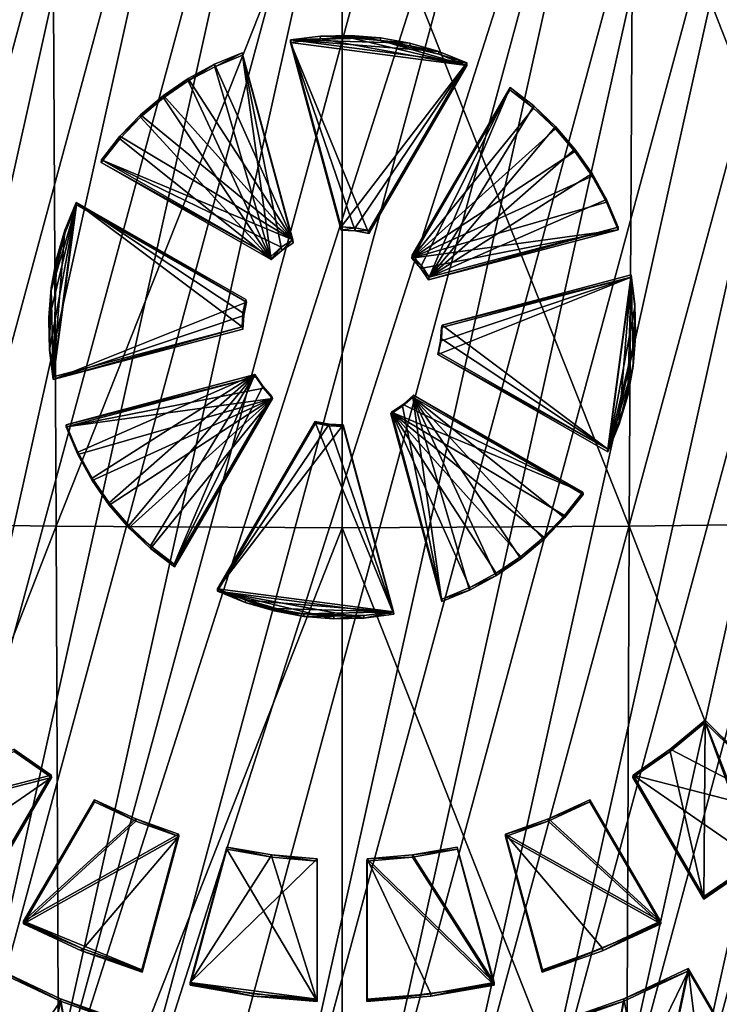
# Model space of a CAD drawing. Header units: metres. Extents: x -22 to 72, y -237 to 23.
# Tile 78 of 256: x -2.92 to 3.42, y -226.14 to -217.2. Entities that reach past the tile are written whole.
import ezdxf

# ---------------------------------------------------------------- set-up
doc = ezdxf.new("R2010")
doc.units = ezdxf.units.M
doc.layers.add('solid_509588_MEDIA_SW0001', color=7, linetype='CONTINUOUS')

msp = doc.modelspace()

# ---------------------------------------------------------------- linework, layer by layer
at = {"layer": 'solid_509588_MEDIA_SW0001'}
for points in [[(-4.840845, -226.94339, 261.082947), (-1.544162, -212.130569, 259.001129), (-0.804435, -212.026123, 258.98645)], [(-4.213609, -227.346313, 261.139557), (-4.840845, -226.94339, 261.082947), (-0.804435, -212.026123, 258.98645)], [(-4.213609, -227.346313, 261.139557), (-0.804435, -212.026123, 258.98645), (-0.057793, -211.987747, 258.981049)], [(-3.552213, -227.691986, 261.188141), (-4.213609, -227.346313, 261.139557), (-0.057793, -211.987747, 258.981049)], [(-3.552213, -227.691986, 261.188141), (-0.057793, -211.987747, 258.981049), (0.68952, -212.015869, 258.985016)], [(-2.863581, -227.97699, 261.22818), (-3.552213, -227.691986, 261.188141), (0.68952, -212.015869, 258.985016)], [(-2.863581, -227.97699, 261.22818), (0.68952, -212.015869, 258.985016), (1.429777, -212.110016, 258.99823)], [(-5.428728, -226.486649, 261.018738), (-2.271726, -212.300354, 259.024994), (-1.544162, -212.130569, 259.001129)], [(-4.840845, -226.94339, 261.082947), (-5.428728, -226.486649, 261.018738), (-1.544162, -212.130569, 259.001129)], [(-2.863581, -227.97699, 261.22818), (1.429777, -212.110016, 258.99823), (2.155243, -212.268524, 259.020508)], [(-5.973097, -225.97937, 260.947449), (-2.981117, -212.534088, 259.057831), (-2.271726, -212.300354, 259.024994)], [(-5.428728, -226.486649, 261.018738), (-5.973097, -225.97937, 260.947449), (-2.271726, -212.300354, 259.024994)], [(-2.863581, -227.97699, 261.22818), (2.155243, -212.268524, 259.020508), (-2.155243, -228.198929, 261.259399)], [(-2.155243, -228.198929, 261.259399), (2.155243, -212.268524, 259.020508), (2.863581, -212.490463, 259.051697)], [(-2.155243, -228.198929, 261.259399), (2.863581, -212.490463, 259.051697), (-1.429777, -228.357437, 261.281677)], [(-1.429777, -228.357437, 261.281677), (2.863581, -212.490463, 259.051697), (-0.68952, -228.451584, 261.294891)], [(-0.68952, -228.451584, 261.294891), (2.863581, -212.490463, 259.051697), (3.552213, -212.775482, 259.091766)], [(-0.68952, -228.451584, 261.294891), (3.552213, -212.775482, 259.091766), (0.057793, -228.479706, 261.298859)], [(0.057793, -228.479706, 261.298859), (3.552213, -212.775482, 259.091766), (4.213609, -213.121155, 259.14035)], [(0.057793, -228.479706, 261.298859), (4.213609, -213.121155, 259.14035), (0.804435, -228.441345, 261.293457)], [(0.804435, -228.441345, 261.293457), (4.213609, -213.121155, 259.14035), (4.840845, -213.524063, 259.19696)], [(0.804435, -228.441345, 261.293457), (4.840845, -213.524063, 259.19696), (1.544162, -228.336884, 261.278778)], [(1.544162, -228.336884, 261.278778), (4.840845, -213.524063, 259.19696), (5.428728, -213.980804, 259.261169)], [(1.544162, -228.336884, 261.278778), (5.428728, -213.980804, 259.261169), (2.271726, -228.167114, 261.254913)], [(2.271726, -228.167114, 261.254913), (5.428728, -213.980804, 259.261169), (5.973097, -214.488083, 259.332458)], [(2.271726, -228.167114, 261.254913), (5.973097, -214.488083, 259.332458), (2.981117, -227.933365, 261.222076)], [(2.981117, -227.933365, 261.222076), (5.973097, -214.488083, 259.332458), (6.469422, -215.041763, 259.410278)], [(2.981117, -227.933365, 261.222076), (6.469422, -215.041763, 259.410278), (3.666375, -227.637604, 261.180511)], [(-5.255641, -215.213242, 291.308411), (-5.187292, -221.766373, 291.313324), (-2.628326, -215.240128, 291.409119)], [(-5.187292, -221.766373, 291.313324), (-2.593583, -221.800095, 291.410675), (-2.628326, -215.240128, 291.409119)], [(-2.628326, -215.240128, 291.409119), (-2.593583, -221.800095, 291.410675), (0, -215.251984, 291.443756)], [(-2.593583, -221.800095, 291.410675), (0, -221.814987, 291.443756), (0, -215.251984, 291.443756)], [(0, -215.251984, 291.443756), (2.604823, -221.800232, 291.408783), (2.638489, -215.240234, 291.407562)], [(0, -215.251984, 291.443756), (0, -221.814987, 291.443756), (2.604823, -221.800232, 291.408783)], [(5.192076, -221.766586, 291.310913), (2.638489, -215.240234, 291.407562), (2.604823, -221.800232, 291.408783)], [(5.192076, -221.766586, 291.310913), (5.260541, -215.213409, 291.306427), (2.638489, -215.240234, 291.407562)], [(0.075178, -217.369873, 261.394135), (0.075745, -217.347702, 261.552032), (-0.196825, -217.353836, 261.552887)], [(-0.196825, -217.353836, 261.552887), (0.075745, -217.347702, 261.552032), (0.347516, -217.369186, 261.555054)], [(0.347581, -217.391388, 261.397186), (0.075745, -217.347702, 261.552032), (0.075178, -217.369873, 261.394135)], [(0.347581, -217.391388, 261.397186), (0.347516, -217.369186, 261.555054), (0.075745, -217.347702, 261.552032)], [(-0.198019, -217.376114, 261.39502), (-0.467343, -217.387558, 261.557648), (-0.469133, -217.410065, 261.399811)], [(-0.198019, -217.376114, 261.39502), (-0.469133, -217.410065, 261.399811), (1.131472, -217.618744, 261.429138)], [(-0.00828, -219.084137, 261.796082), (-0.469133, -217.410065, 261.399811), (-0.467343, -217.387558, 261.557648)], [(-0.00828, -219.084137, 261.796082), (-0.008214, -219.113495, 261.639191), (-0.469133, -217.410065, 261.399811)], [(0.117566, -219.121094, 261.640259), (-0.469133, -217.410065, 261.399811), (-0.008214, -219.113495, 261.639191)], [(1.131472, -217.618744, 261.429138), (-0.469133, -217.410065, 261.399811), (0.241044, -219.145996, 261.643768)], [(0.117566, -219.121094, 261.640259), (0.241044, -219.145996, 261.643768), (-0.469133, -217.410065, 261.399811)], [(-0.196825, -217.353836, 261.552887), (0.347516, -217.369186, 261.555054), (-0.467343, -217.387558, 261.557648)], [(-0.198019, -217.376114, 261.39502), (-0.196825, -217.353836, 261.552887), (-0.467343, -217.387558, 261.557648)], [(0.347516, -217.369186, 261.555054), (0.615646, -217.418076, 261.56192), (-0.467343, -217.387558, 261.557648)], [(1.129825, -217.595795, 261.586914), (-0.00828, -219.084137, 261.796082), (-0.467343, -217.387558, 261.557648)], [(0.877329, -217.493881, 261.572571), (1.129825, -217.595795, 261.586914), (-0.467343, -217.387558, 261.557648)], [(0.615646, -217.418076, 261.56192), (0.877329, -217.493881, 261.572571), (-0.467343, -217.387558, 261.557648)], [(0.075178, -217.369873, 261.394135), (-0.196825, -217.353836, 261.552887), (-0.198019, -217.376114, 261.39502)], [(0.075178, -217.369873, 261.394135), (-0.198019, -217.376114, 261.39502), (1.131472, -217.618744, 261.429138)], [(0.347581, -217.391388, 261.397186), (0.075178, -217.369873, 261.394135), (1.131472, -217.618744, 261.429138)], [(0.347581, -217.391388, 261.397186), (0.615646, -217.418076, 261.56192), (0.347516, -217.369186, 261.555054)], [(0.878528, -217.516479, 261.414764), (0.61632, -217.44043, 261.404053), (0.347581, -217.391388, 261.397186)], [(0.61632, -217.44043, 261.404053), (0.615646, -217.418076, 261.56192), (0.347581, -217.391388, 261.397186)], [(0.878528, -217.516479, 261.414764), (0.347581, -217.391388, 261.397186), (1.131472, -217.618744, 261.429138)], [(0.61632, -217.44043, 261.404053), (0.877329, -217.493881, 261.572571), (0.615646, -217.418076, 261.56192)], [(-1.157152, -217.608658, 261.588715), (-0.905851, -217.503922, 261.574005), (-0.446788, -219.200485, 261.812439)], [(-1.156025, -217.63031, 261.430756), (-0.905851, -217.503922, 261.574005), (-1.157152, -217.608658, 261.588715)], [(-1.156025, -217.63031, 261.430756), (-0.904141, -217.525497, 261.416016), (-0.905851, -217.503922, 261.574005)], [(-1.156025, -217.63031, 261.430756), (-0.642678, -219.380478, 261.676727), (-0.904141, -217.525497, 261.416016)], [(-0.905851, -217.503922, 261.574005), (-0.443222, -219.228928, 261.655426), (-0.446788, -219.200485, 261.812439)], [(-0.905851, -217.503922, 261.574005), (-0.904141, -217.525497, 261.416016), (-0.443222, -219.228928, 261.655426)], [(-0.904141, -217.525497, 261.416016), (-0.642678, -219.380478, 261.676727), (-0.548315, -219.297775, 261.6651)], [(-0.904141, -217.525497, 261.416016), (-0.548315, -219.297775, 261.6651), (-0.443222, -219.228928, 261.655426)], [(0.878528, -217.516479, 261.414764), (0.877329, -217.493881, 261.572571), (0.61632, -217.44043, 261.404053)], [(0.878528, -217.516479, 261.414764), (1.129825, -217.595795, 261.586914), (0.877329, -217.493881, 261.572571)], [(0.878528, -217.516479, 261.414764), (1.131472, -217.618744, 261.429138), (1.129825, -217.595795, 261.586914)], [(-1.395744, -217.760132, 261.449005), (-1.157152, -217.608658, 261.588715), (-1.396308, -217.738297, 261.606934)], [(-1.396308, -217.738297, 261.606934), (-1.157152, -217.608658, 261.588715), (-0.446788, -219.200485, 261.812439)], [(-1.156025, -217.63031, 261.430756), (-1.157152, -217.608658, 261.588715), (-1.395744, -217.760132, 261.449005)], [(0.118512, -219.091797, 261.79715), (-0.00828, -219.084137, 261.796082), (1.129825, -217.595795, 261.586914)], [(0.118512, -219.091797, 261.79715), (1.129825, -217.595795, 261.586914), (0.242984, -219.116898, 261.80069)], [(1.129825, -217.595795, 261.586914), (0.241044, -219.145996, 261.643768), (0.242984, -219.116898, 261.80069)], [(1.129825, -217.595795, 261.586914), (1.131472, -217.618744, 261.429138), (0.241044, -219.145996, 261.643768)], [(-1.156025, -217.63031, 261.430756), (-1.395744, -217.760132, 261.449005), (-0.642678, -219.380478, 261.676727)], [(-1.620774, -217.91362, 261.470581), (-1.396308, -217.738297, 261.606934), (-1.620819, -217.891464, 261.628448)], [(-1.620819, -217.891464, 261.628448), (-1.396308, -217.738297, 261.606934), (-0.446788, -219.200485, 261.812439)], [(-1.395744, -217.760132, 261.449005), (-1.396308, -217.738297, 261.606934), (-1.620774, -217.91362, 261.470581)], [(-1.395744, -217.760132, 261.449005), (-1.620774, -217.91362, 261.470581), (-0.642678, -219.380478, 261.676727)], [(1.521489, -217.841721, 261.46048), (0.63614, -219.341675, 261.832275), (0.631062, -219.368988, 261.67511)], [(1.737443, -218.007568, 261.483765), (1.521489, -217.841721, 261.46048), (0.631062, -219.368988, 261.67511)], [(1.522981, -217.820572, 261.6185), (0.720327, -219.435867, 261.84552), (0.63614, -219.341675, 261.832275)], [(1.521489, -217.841721, 261.46048), (1.522981, -217.820572, 261.6185), (0.63614, -219.341675, 261.832275)], [(1.522981, -217.820572, 261.6185), (0.790419, -219.540771, 261.86026), (0.720327, -219.435867, 261.84552)], [(1.738335, -217.986145, 261.641754), (0.790419, -219.540771, 261.86026), (1.522981, -217.820572, 261.6185)], [(1.737443, -218.007568, 261.483765), (1.522981, -217.820572, 261.6185), (1.521489, -217.841721, 261.46048)], [(1.737443, -218.007568, 261.483765), (1.738335, -217.986145, 261.641754), (1.522981, -217.820572, 261.6185)], [(-1.620774, -217.91362, 261.470581), (-1.828337, -218.066574, 261.653076), (-1.828748, -218.089142, 261.495239)], [(-1.620774, -217.91362, 261.470581), (-1.828748, -218.089142, 261.495239), (-0.642678, -219.380478, 261.676727)], [(-1.620774, -217.91362, 261.470581), (-1.620819, -217.891464, 261.628448), (-1.828337, -218.066574, 261.653076)], [(-1.828337, -218.066574, 261.653076), (-1.620819, -217.891464, 261.628448), (-0.446788, -219.200485, 261.812439)], [(1.737443, -218.007568, 261.483765), (0.631062, -219.368988, 261.67511), (1.935094, -218.194458, 261.51004)], [(1.935457, -218.172653, 261.667969), (0.790419, -219.540771, 261.86026), (1.738335, -217.986145, 261.641754)], [(1.737443, -218.007568, 261.483765), (1.935094, -218.194458, 261.51004), (1.738335, -217.986145, 261.641754)], [(1.935094, -218.194458, 261.51004), (1.935457, -218.172653, 261.667969), (1.738335, -217.986145, 261.641754)], [(-1.828748, -218.089142, 261.495239), (-2.01669, -218.26178, 261.680511), (-2.017473, -218.284866, 261.522736)], [(-1.828748, -218.089142, 261.495239), (-2.017473, -218.284866, 261.522736), (-0.642678, -219.380478, 261.676727)], [(-1.828748, -218.089142, 261.495239), (-1.828337, -218.066574, 261.653076), (-2.01669, -218.26178, 261.680511)], [(-2.01669, -218.26178, 261.680511), (-1.828337, -218.066574, 261.653076), (-0.446788, -219.200485, 261.812439)], [(1.935094, -218.194458, 261.51004), (0.631062, -219.368988, 261.67511), (2.112344, -218.400406, 261.538971)], [(2.112285, -218.378143, 261.696869), (0.790419, -219.540771, 261.86026), (1.935457, -218.172653, 261.667969)], [(1.935094, -218.194458, 261.51004), (2.112344, -218.400406, 261.538971), (1.935457, -218.172653, 261.667969)], [(2.112344, -218.400406, 261.538971), (2.112285, -218.378143, 261.696869), (1.935457, -218.172653, 261.667969)], [(-2.017473, -218.284866, 261.522736), (-2.183903, -218.475052, 261.71048), (-2.184943, -218.498718, 261.552795)], [(-2.017473, -218.284866, 261.522736), (-2.184943, -218.498718, 261.552795), (-0.642678, -219.380478, 261.676727)], [(-2.01669, -218.26178, 261.680511), (-0.446788, -219.200485, 261.812439), (-2.183903, -218.475052, 261.71048)], [(-2.017473, -218.284866, 261.522736), (-2.01669, -218.26178, 261.680511), (-2.183903, -218.475052, 261.71048)], [(2.112344, -218.400406, 261.538971), (0.631062, -219.368988, 261.67511), (2.267334, -218.623245, 261.570313)], [(2.266968, -218.600464, 261.728088), (0.790419, -219.540771, 261.86026), (2.112285, -218.378143, 261.696869)], [(2.112344, -218.400406, 261.538971), (2.266968, -218.600464, 261.728088), (2.112285, -218.378143, 261.696869)], [(2.112344, -218.400406, 261.538971), (2.267334, -218.623245, 261.570313), (2.266968, -218.600464, 261.728088)], [(-0.647849, -219.353271, 261.833893), (-2.184943, -218.498718, 261.552795), (-2.183903, -218.475052, 261.71048)], [(-0.647849, -219.353271, 261.833893), (-0.642678, -219.380478, 261.676727), (-2.184943, -218.498718, 261.552795)], [(-0.552727, -219.269897, 261.822174), (-0.647849, -219.353271, 261.833893), (-2.183903, -218.475052, 261.71048)], [(-0.552727, -219.269897, 261.822174), (-2.183903, -218.475052, 261.71048), (-0.446788, -219.200485, 261.812439)], [(2.267334, -218.623245, 261.570313), (0.631062, -219.368988, 261.67511), (2.398439, -218.860626, 261.603668)], [(2.397887, -218.837311, 261.761383), (0.790419, -219.540771, 261.86026), (2.266968, -218.600464, 261.728088)], [(2.267334, -218.623245, 261.570313), (2.397887, -218.837311, 261.761383), (2.266968, -218.600464, 261.728088)], [(2.267334, -218.623245, 261.570313), (2.398439, -218.860626, 261.603668), (2.397887, -218.837311, 261.761383)], [(-2.621163, -220.446014, 261.987488), (-2.410892, -218.86438, 261.765198), (-0.907917, -219.991409, 261.923584)], [(-2.513795, -219.11441, 261.800323), (-2.410892, -218.86438, 261.765198), (-2.621163, -220.446014, 261.987488)], [(-2.513386, -219.135437, 261.642273), (-2.410892, -218.86438, 261.765198), (-2.513795, -219.11441, 261.800323)], [(-2.513386, -219.135437, 261.642273), (-2.41012, -218.884949, 261.607086), (-2.410892, -218.86438, 261.765198)], [(-2.410892, -218.86438, 261.765198), (-0.874837, -219.742599, 261.888611), (-0.900185, -219.86586, 261.905945)], [(-2.410892, -218.86438, 261.765198), (-0.867855, -219.766708, 261.731018), (-0.874837, -219.742599, 261.888611)], [(-2.410892, -218.86438, 261.765198), (-0.900185, -219.86586, 261.905945), (-0.907917, -219.991409, 261.923584)], [(-2.410892, -218.86438, 261.765198), (-2.41012, -218.884949, 261.607086), (-0.867855, -219.766708, 261.731018)], [(2.398439, -218.860626, 261.603668), (0.631062, -219.368988, 261.67511), (2.504283, -219.110062, 261.638733)], [(2.397887, -218.837311, 261.761383), (2.503665, -219.086182, 261.796356), (0.790419, -219.540771, 261.86026)], [(2.398439, -218.860626, 261.603668), (2.503665, -219.086182, 261.796356), (2.397887, -218.837311, 261.761383)], [(2.398439, -218.860626, 261.603668), (2.504283, -219.110062, 261.638733), (2.503665, -219.086182, 261.796356)], [(-2.661438, -219.930939, 261.754089), (-2.655127, -220.201492, 261.792114), (-2.41012, -218.884949, 261.607086)], [(-2.639713, -219.661194, 261.716187), (-2.661438, -219.930939, 261.754089), (-2.41012, -218.884949, 261.607086)], [(-2.655127, -220.201492, 261.792114), (-2.620844, -220.469971, 261.829834), (-2.41012, -218.884949, 261.607086)], [(-2.513386, -219.135437, 261.642273), (-2.639713, -219.661194, 261.716187), (-2.41012, -218.884949, 261.607086)], [(-2.620844, -220.469971, 261.829834), (-0.867855, -219.766708, 261.731018), (-2.41012, -218.884949, 261.607086)], [(-2.513386, -219.135437, 261.642273), (-2.590188, -219.395096, 261.678772), (-2.639713, -219.661194, 261.716187)], [(-2.590337, -219.373535, 261.836761), (-2.513795, -219.11441, 261.800323), (-2.621163, -220.446014, 261.987488)], [(-2.590188, -219.395096, 261.678772), (-2.513795, -219.11441, 261.800323), (-2.590337, -219.373535, 261.836761)], [(-2.513386, -219.135437, 261.642273), (-2.513795, -219.11441, 261.800323), (-2.590188, -219.395096, 261.678772)], [(0.118512, -219.091797, 261.79715), (-0.008214, -219.113495, 261.639191), (-0.00828, -219.084137, 261.796082)], [(0.117566, -219.121094, 261.640259), (-0.008214, -219.113495, 261.639191), (0.118512, -219.091797, 261.79715)], [(0.117566, -219.121094, 261.640259), (0.118512, -219.091797, 261.79715), (0.242984, -219.116898, 261.80069)], [(0.117566, -219.121094, 261.640259), (0.242984, -219.116898, 261.80069), (0.241044, -219.145996, 261.643768)], [(2.504283, -219.110062, 261.638733), (0.631062, -219.368988, 261.67511), (0.714578, -219.462433, 261.688232)], [(2.504283, -219.110062, 261.638733), (0.714578, -219.462433, 261.688232), (0.78411, -219.566498, 261.702881)], [(2.503665, -219.086182, 261.796356), (0.78411, -219.566498, 261.702881), (0.790419, -219.540771, 261.86026)], [(2.503665, -219.086182, 261.796356), (2.504283, -219.110062, 261.638733), (0.78411, -219.566498, 261.702881)], [(-0.548315, -219.297775, 261.6651), (-0.552727, -219.269897, 261.822174), (-0.446788, -219.200485, 261.812439)], [(-0.443222, -219.228928, 261.655426), (-0.548315, -219.297775, 261.6651), (-0.446788, -219.200485, 261.812439)], [(-0.552727, -219.269897, 261.822174), (-0.642678, -219.380478, 261.676727), (-0.647849, -219.353271, 261.833893)], [(-0.548315, -219.297775, 261.6651), (-0.642678, -219.380478, 261.676727), (-0.552727, -219.269897, 261.822174)], [(-2.639713, -219.661194, 261.716187), (-2.590337, -219.373535, 261.836761), (-2.639718, -219.639038, 261.874054)], [(-2.639718, -219.639038, 261.874054), (-2.590337, -219.373535, 261.836761), (-2.621163, -220.446014, 261.987488)], [(-2.590188, -219.395096, 261.678772), (-2.590337, -219.373535, 261.836761), (-2.639713, -219.661194, 261.716187)], [(0.631062, -219.368988, 261.67511), (0.63614, -219.341675, 261.832275), (0.720327, -219.435867, 261.84552)], [(0.714578, -219.462433, 261.688232), (0.631062, -219.368988, 261.67511), (0.720327, -219.435867, 261.84552)], [(0.714578, -219.462433, 261.688232), (0.720327, -219.435867, 261.84552), (0.790419, -219.540771, 261.86026)], [(0.78411, -219.566498, 261.702881), (0.714578, -219.462433, 261.688232), (0.790419, -219.540771, 261.86026)], [(2.620844, -219.540833, 261.699249), (0.867855, -220.24411, 261.798096), (2.41012, -221.12587, 261.922028)], [(0.893, -220.121826, 261.780914), (0.867855, -220.24411, 261.798096), (2.620844, -219.540833, 261.699249)], [(0.893, -220.121826, 261.780914), (2.620844, -219.540833, 261.699249), (0.90067, -219.997269, 261.763397)], [(0.907917, -219.975021, 261.921295), (0.90067, -219.997269, 261.763397), (2.620844, -219.540833, 261.699249)], [(0.907917, -219.975021, 261.921295), (2.621163, -219.520416, 261.857391), (2.410892, -221.102051, 262.079681)], [(0.907917, -219.975021, 261.921295), (2.620844, -219.540833, 261.699249), (2.621163, -219.520416, 261.857391)], [(2.655127, -219.809326, 261.737), (2.620844, -219.540833, 261.699249), (2.41012, -221.12587, 261.922028)], [(2.513809, -220.85199, 262.044525), (2.410892, -221.102051, 262.079681), (2.621163, -219.520416, 261.857391)], [(2.590353, -220.592834, 262.008118), (2.513809, -220.85199, 262.044525), (2.621163, -219.520416, 261.857391)], [(2.639728, -220.327316, 261.970795), (2.590353, -220.592834, 262.008118), (2.621163, -219.520416, 261.857391)], [(2.655127, -219.809326, 261.737), (2.621163, -219.520416, 261.857391), (2.620844, -219.540833, 261.699249)], [(2.655213, -219.788284, 261.89505), (2.639728, -220.327316, 261.970795), (2.621163, -219.520416, 261.857391)], [(2.655127, -219.809326, 261.737), (2.655213, -219.788284, 261.89505), (2.621163, -219.520416, 261.857391)], [(-2.639713, -219.661194, 261.716187), (-2.661421, -219.908173, 261.911896), (-2.661438, -219.930939, 261.754089)], [(-2.639713, -219.661194, 261.716187), (-2.639718, -219.639038, 261.874054), (-2.661421, -219.908173, 261.911896)], [(-2.655216, -220.178101, 261.949829), (-2.661421, -219.908173, 261.911896), (-2.639718, -219.639038, 261.874054)], [(-2.655216, -220.178101, 261.949829), (-2.639718, -219.639038, 261.874054), (-2.621163, -220.446014, 261.987488)], [(-0.893, -219.888977, 261.748199), (-0.900185, -219.86586, 261.905945), (-0.874837, -219.742599, 261.888611)], [(-0.867855, -219.766708, 261.731018), (-0.893, -219.888977, 261.748199), (-0.874837, -219.742599, 261.888611)], [(-2.620844, -220.469971, 261.829834), (-0.893, -219.888977, 261.748199), (-0.867855, -219.766708, 261.731018)], [(2.661438, -220.079865, 261.775024), (2.655127, -219.809326, 261.737), (2.41012, -221.12587, 261.922028)], [(2.655213, -219.788284, 261.89505), (2.661423, -220.058182, 261.932983), (2.639728, -220.327316, 261.970795)], [(2.661438, -220.079865, 261.775024), (2.655213, -219.788284, 261.89505), (2.655127, -219.809326, 261.737)], [(2.661438, -220.079865, 261.775024), (2.661423, -220.058182, 261.932983), (2.655213, -219.788284, 261.89505)], [(-2.661438, -219.930939, 261.754089), (-2.661421, -219.908173, 261.911896), (-2.655216, -220.178101, 261.949829)], [(-2.661438, -219.930939, 261.754089), (-2.655216, -220.178101, 261.949829), (-2.655127, -220.201492, 261.792114)], [(-2.620844, -220.469971, 261.829834), (-0.90067, -220.013535, 261.765686), (-0.893, -219.888977, 261.748199)], [(-0.90067, -220.013535, 261.765686), (-0.907917, -219.991409, 261.923584), (-0.900185, -219.86586, 261.905945)], [(-0.893, -219.888977, 261.748199), (-0.90067, -220.013535, 261.765686), (-0.900185, -219.86586, 261.905945)], [(-2.620844, -220.469971, 261.829834), (-2.621163, -220.446014, 261.987488), (-0.907917, -219.991409, 261.923584)], [(-2.620844, -220.469971, 261.829834), (-0.907917, -219.991409, 261.923584), (-0.90067, -220.013535, 261.765686)], [(0.893, -220.121826, 261.780914), (0.90067, -219.997269, 261.763397), (0.900185, -220.100571, 261.938934)], [(0.900185, -220.100571, 261.938934), (0.907917, -219.975021, 261.921295), (2.410892, -221.102051, 262.079681)], [(0.900185, -220.100571, 261.938934), (0.90067, -219.997269, 261.763397), (0.907917, -219.975021, 261.921295)], [(0.900185, -220.100571, 261.938934), (2.410892, -221.102051, 262.079681), (0.874837, -220.223831, 261.956238)], [(0.893, -220.121826, 261.780914), (0.900185, -220.100571, 261.938934), (0.874837, -220.223831, 261.956238)], [(2.639713, -220.349609, 261.812927), (2.661438, -220.079865, 261.775024), (2.41012, -221.12587, 261.922028)], [(2.639713, -220.349609, 261.812927), (2.661423, -220.058182, 261.932983), (2.661438, -220.079865, 261.775024)], [(2.639713, -220.349609, 261.812927), (2.639728, -220.327316, 261.970795), (2.661423, -220.058182, 261.932983)], [(-2.655127, -220.201492, 261.792114), (-2.655216, -220.178101, 261.949829), (-2.621163, -220.446014, 261.987488)], [(-2.655127, -220.201492, 261.792114), (-2.621163, -220.446014, 261.987488), (-2.620844, -220.469971, 261.829834)], [(0.893, -220.121826, 261.780914), (0.874837, -220.223831, 261.956238), (0.867855, -220.24411, 261.798096)], [(2.410892, -221.102051, 262.079681), (0.867855, -220.24411, 261.798096), (0.874837, -220.223831, 261.956238)], [(2.410892, -221.102051, 262.079681), (2.41012, -221.12587, 261.922028), (0.867855, -220.24411, 261.798096)], [(2.513386, -220.875381, 261.88681), (2.639713, -220.349609, 261.812927), (2.41012, -221.12587, 261.922028)], [(2.513386, -220.875381, 261.88681), (2.590188, -220.615723, 261.850311), (2.639713, -220.349609, 261.812927)], [(2.590188, -220.615723, 261.850311), (2.590353, -220.592834, 262.008118), (2.639713, -220.349609, 261.812927)], [(2.639713, -220.349609, 261.812927), (2.590353, -220.592834, 262.008118), (2.639728, -220.327316, 261.970795)], [(-2.503665, -220.880249, 262.048492), (-2.504283, -220.900742, 261.890381), (-0.78411, -220.444321, 261.826233)], [(-0.714578, -220.548386, 261.840851), (-0.78411, -220.444321, 261.826233), (-2.504283, -220.900742, 261.890381)], [(-2.503665, -220.880249, 262.048492), (-0.78411, -220.444321, 261.826233), (-0.790419, -220.425659, 261.984619)], [(-2.397906, -221.129089, 262.083466), (-2.503665, -220.880249, 262.048492), (-0.790419, -220.425659, 261.984619)], [(-2.267005, -221.365906, 262.11676), (-2.397906, -221.129089, 262.083466), (-0.790419, -220.425659, 261.984619)], [(-2.112334, -221.588226, 262.14801), (-2.267005, -221.365906, 262.11676), (-0.790419, -220.425659, 261.984619)], [(-1.935506, -221.793732, 262.17688), (-2.112334, -221.588226, 262.14801), (-0.790419, -220.425659, 261.984619)], [(-1.738369, -221.98027, 262.203094), (-1.935506, -221.793732, 262.17688), (-0.790419, -220.425659, 261.984619)], [(-1.738369, -221.98027, 262.203094), (-0.790419, -220.425659, 261.984619), (-1.522981, -222.145874, 262.226379)], [(-0.720327, -220.530563, 261.999359), (-1.522981, -222.145874, 262.226379), (-0.790419, -220.425659, 261.984619)], [(-0.714578, -220.548386, 261.840851), (-0.790419, -220.425659, 261.984619), (-0.78411, -220.444321, 261.826233)], [(-0.714578, -220.548386, 261.840851), (-0.720327, -220.530563, 261.999359), (-0.790419, -220.425659, 261.984619)], [(-0.714578, -220.548386, 261.840851), (-2.504283, -220.900742, 261.890381), (-0.631062, -220.64183, 261.854004)], [(-0.720327, -220.530563, 261.999359), (-0.63614, -220.624756, 262.012604), (-1.522981, -222.145874, 262.226379)], [(-0.720327, -220.530563, 261.999359), (-0.631062, -220.64183, 261.854004), (-0.63614, -220.624756, 262.012604)], [(-0.714578, -220.548386, 261.840851), (-0.631062, -220.64183, 261.854004), (-0.720327, -220.530563, 261.999359)], [(-2.398439, -221.150177, 261.925446), (-0.631062, -220.64183, 261.854004), (-2.504283, -220.900742, 261.890381)], [(-2.398439, -221.150177, 261.925446), (-2.267334, -221.387573, 261.958801), (-0.631062, -220.64183, 261.854004)], [(-2.267334, -221.387573, 261.958801), (-2.112344, -221.610413, 261.990112), (-0.631062, -220.64183, 261.854004)], [(-2.112344, -221.610413, 261.990112), (-1.935094, -221.81636, 262.019073), (-0.631062, -220.64183, 261.854004)], [(-1.935094, -221.81636, 262.019073), (-1.737443, -222.00325, 262.045319), (-0.631062, -220.64183, 261.854004)], [(-1.737443, -222.00325, 262.045319), (-1.521489, -222.169083, 262.068634), (-0.631062, -220.64183, 261.854004)], [(-0.63614, -220.624756, 262.012604), (-1.521489, -222.169083, 262.068634), (-1.522981, -222.145874, 262.226379)], [(-0.63614, -220.624756, 262.012604), (-0.631062, -220.64183, 261.854004), (-1.521489, -222.169083, 262.068634)], [(0.548315, -220.713028, 261.864014), (0.904141, -222.485321, 262.113068), (0.642678, -220.630325, 261.852386)], [(0.548315, -220.713028, 261.864014), (0.642678, -220.630325, 261.852386), (0.552727, -220.696533, 262.022675)], [(0.642678, -220.630325, 261.852386), (0.647849, -220.613159, 262.010956), (0.552727, -220.696533, 262.022675)], [(2.183903, -221.491379, 262.134399), (0.552727, -220.696533, 262.022675), (0.647849, -220.613159, 262.010956)], [(2.184943, -221.512085, 261.976288), (0.647849, -220.613159, 262.010956), (0.642678, -220.630325, 261.852386)], [(1.156025, -222.380508, 262.098358), (0.642678, -220.630325, 261.852386), (0.904141, -222.485321, 262.113068)], [(2.017473, -221.725937, 262.006348), (2.184943, -221.512085, 261.976288), (0.642678, -220.630325, 261.852386)], [(1.828748, -221.921661, 262.033875), (2.017473, -221.725937, 262.006348), (0.642678, -220.630325, 261.852386)], [(1.620774, -222.097198, 262.058533), (1.828748, -221.921661, 262.033875), (0.642678, -220.630325, 261.852386)], [(1.395744, -222.250671, 262.080109), (1.620774, -222.097198, 262.058533), (0.642678, -220.630325, 261.852386)], [(1.156025, -222.380508, 262.098358), (1.395744, -222.250671, 262.080109), (0.642678, -220.630325, 261.852386)], [(2.184943, -221.512085, 261.976288), (2.183903, -221.491379, 262.134399), (0.647849, -220.613159, 262.010956)], [(2.513386, -220.875381, 261.88681), (2.513809, -220.85199, 262.044525), (2.590188, -220.615723, 261.850311)], [(2.590188, -220.615723, 261.850311), (2.513809, -220.85199, 262.044525), (2.590353, -220.592834, 262.008118)], [(0.548315, -220.713028, 261.864014), (0.446788, -220.765945, 262.03244), (0.443222, -220.781891, 261.873688)], [(0.548315, -220.713028, 261.864014), (0.443222, -220.781891, 261.873688), (0.904141, -222.485321, 262.113068)], [(0.548315, -220.713028, 261.864014), (0.552727, -220.696533, 262.022675), (0.446788, -220.765945, 262.03244)], [(2.183903, -221.491379, 262.134399), (0.446788, -220.765945, 262.03244), (0.552727, -220.696533, 262.022675)], [(0.905851, -222.462509, 262.270874), (0.443222, -220.781891, 261.873688), (0.446788, -220.765945, 262.03244)], [(0.905851, -222.462509, 262.270874), (0.904141, -222.485321, 262.113068), (0.443222, -220.781891, 261.873688)], [(1.157195, -222.357758, 262.256165), (0.905851, -222.462509, 262.270874), (0.446788, -220.765945, 262.03244)], [(2.016717, -221.70462, 262.164368), (0.446788, -220.765945, 262.03244), (2.183903, -221.491379, 262.134399)], [(1.396361, -222.228104, 262.237946), (1.157195, -222.357758, 262.256165), (0.446788, -220.765945, 262.03244)], [(1.620878, -222.074921, 262.2164), (1.396361, -222.228104, 262.237946), (0.446788, -220.765945, 262.03244)], [(1.828386, -221.899811, 262.191803), (1.620878, -222.074921, 262.2164), (0.446788, -220.765945, 262.03244)], [(2.016717, -221.70462, 262.164368), (1.828386, -221.899811, 262.191803), (0.446788, -220.765945, 262.03244)], [(-2.398439, -221.150177, 261.925446), (-2.504283, -220.900742, 261.890381), (-2.503665, -220.880249, 262.048492)], [(-2.398439, -221.150177, 261.925446), (-2.503665, -220.880249, 262.048492), (-2.397906, -221.129089, 262.083466)], [(-1.129825, -222.370651, 262.257965), (-1.131472, -222.392075, 262.099976), (-0.241044, -220.864807, 261.885345)], [(0.469133, -222.600739, 262.129303), (-0.241044, -220.864807, 261.885345), (-1.131472, -222.392075, 262.099976)], [(-1.129825, -222.370651, 262.257965), (-0.241044, -220.864807, 261.885345), (-0.242984, -220.849533, 262.044189)], [(-0.118512, -220.874634, 262.047729), (-1.129825, -222.370651, 262.257965), (-0.242984, -220.849533, 262.044189)], [(0.00828, -220.882294, 262.048798), (-1.129825, -222.370651, 262.257965), (-0.118512, -220.874634, 262.047729)], [(0.467343, -222.578873, 262.287231), (-1.129825, -222.370651, 262.257965), (0.00828, -220.882294, 262.048798)], [(-0.117566, -220.889709, 261.888824), (-0.242984, -220.849533, 262.044189), (-0.241044, -220.864807, 261.885345)], [(-0.117566, -220.889709, 261.888824), (-0.118512, -220.874634, 262.047729), (-0.242984, -220.849533, 262.044189)], [(0.469133, -222.600739, 262.129303), (-0.117566, -220.889709, 261.888824), (-0.241044, -220.864807, 261.885345)], [(0.008214, -220.897308, 261.889893), (0.00828, -220.882294, 262.048798), (-0.118512, -220.874634, 262.047729)], [(-0.117566, -220.889709, 261.888824), (0.008214, -220.897308, 261.889893), (-0.118512, -220.874634, 262.047729)], [(0.469133, -222.600739, 262.129303), (0.008214, -220.897308, 261.889893), (-0.117566, -220.889709, 261.888824)], [(0.469133, -222.600739, 262.129303), (0.00828, -220.882294, 262.048798), (0.008214, -220.897308, 261.889893)], [(0.469133, -222.600739, 262.129303), (0.467343, -222.578873, 262.287231), (0.00828, -220.882294, 262.048798)], [(2.513386, -220.875381, 261.88681), (2.41012, -221.12587, 261.922028), (2.410892, -221.102051, 262.079681)], [(2.513386, -220.875381, 261.88681), (2.410892, -221.102051, 262.079681), (2.513809, -220.85199, 262.044525)], [(-2.398439, -221.150177, 261.925446), (-2.397906, -221.129089, 262.083466), (-2.267334, -221.387573, 261.958801)], [(-2.267334, -221.387573, 261.958801), (-2.397906, -221.129089, 262.083466), (-2.267005, -221.365906, 262.11676)], [(-2.267334, -221.387573, 261.958801), (-2.267005, -221.365906, 262.11676), (-2.112344, -221.610413, 261.990112)], [(-2.112344, -221.610413, 261.990112), (-2.267005, -221.365906, 262.11676), (-2.112334, -221.588226, 262.14801)], [(2.017473, -221.725937, 262.006348), (2.016717, -221.70462, 262.164368), (2.183903, -221.491379, 262.134399)], [(2.017473, -221.725937, 262.006348), (2.183903, -221.491379, 262.134399), (2.184943, -221.512085, 261.976288)], [(-2.112344, -221.610413, 261.990112), (-2.112334, -221.588226, 262.14801), (-1.935506, -221.793732, 262.17688)], [(-2.112344, -221.610413, 261.990112), (-1.935506, -221.793732, 262.17688), (-1.935094, -221.81636, 262.019073)], [(1.828748, -221.921661, 262.033875), (1.828386, -221.899811, 262.191803), (2.016717, -221.70462, 262.164368)], [(1.828748, -221.921661, 262.033875), (2.016717, -221.70462, 262.164368), (2.017473, -221.725937, 262.006348)], [(-5.187292, -221.766373, 291.313324), (-5.131624, -228.319504, 291.315918), (-2.593583, -221.800095, 291.410675)], [(-5.131624, -228.319504, 291.315918), (-2.565586, -228.360062, 291.411469), (-2.593583, -221.800095, 291.410675)], [(-2.593583, -221.800095, 291.410675), (-2.565586, -228.360062, 291.411469), (0, -221.814987, 291.443756)], [(-2.565586, -228.360062, 291.411469), (0, -228.377975, 291.443756), (0, -221.814987, 291.443756)], [(-1.935094, -221.81636, 262.019073), (-1.935506, -221.793732, 262.17688), (-1.738369, -221.98027, 262.203094)], [(-1.935094, -221.81636, 262.019073), (-1.738369, -221.98027, 262.203094), (-1.737443, -222.00325, 262.045319)], [(0, -221.814987, 291.443756), (2.577901, -228.360229, 291.40921), (2.604823, -221.800232, 291.408783)], [(0, -221.814987, 291.443756), (0, -228.377975, 291.443756), (2.577901, -228.360229, 291.40921)], [(5.136302, -228.319763, 291.31308), (2.604823, -221.800232, 291.408783), (2.577901, -228.360229, 291.40921)], [(5.136302, -228.319763, 291.31308), (5.192076, -221.766586, 291.310913), (2.604823, -221.800232, 291.408783)], [(1.620774, -222.097198, 262.058533), (1.828386, -221.899811, 262.191803), (1.828748, -221.921661, 262.033875)], [(1.620774, -222.097198, 262.058533), (1.620878, -222.074921, 262.2164), (1.828386, -221.899811, 262.191803)], [(-1.737443, -222.00325, 262.045319), (-1.738369, -221.98027, 262.203094), (-1.522981, -222.145874, 262.226379)], [(-1.737443, -222.00325, 262.045319), (-1.522981, -222.145874, 262.226379), (-1.521489, -222.169083, 262.068634)], [(1.620774, -222.097198, 262.058533), (1.396361, -222.228104, 262.237946), (1.620878, -222.074921, 262.2164)], [(1.395744, -222.250671, 262.080109), (1.396361, -222.228104, 262.237946), (1.620774, -222.097198, 262.058533)], [(1.156025, -222.380508, 262.098358), (1.157195, -222.357758, 262.256165), (1.395744, -222.250671, 262.080109)], [(1.395744, -222.250671, 262.080109), (1.157195, -222.357758, 262.256165), (1.396361, -222.228104, 262.237946)], [(-0.878528, -222.494324, 262.114349), (-1.131472, -222.392075, 262.099976), (-1.129825, -222.370651, 262.257965)], [(0.198019, -222.634689, 262.134064), (0.469133, -222.600739, 262.129303), (-1.131472, -222.392075, 262.099976)], [(-0.075178, -222.640945, 262.134949), (0.198019, -222.634689, 262.134064), (-1.131472, -222.392075, 262.099976)], [(-0.347581, -222.619431, 262.131927), (-0.075178, -222.640945, 262.134949), (-1.131472, -222.392075, 262.099976)], [(-0.878528, -222.494324, 262.114349), (-0.347581, -222.619431, 262.131927), (-1.131472, -222.392075, 262.099976)], [(-0.877368, -222.472534, 262.272278), (-1.129825, -222.370651, 262.257965), (0.467343, -222.578873, 262.287231)], [(-0.878528, -222.494324, 262.114349), (-1.129825, -222.370651, 262.257965), (-0.877368, -222.472534, 262.272278)], [(1.156025, -222.380508, 262.098358), (0.904141, -222.485321, 262.113068), (0.905851, -222.462509, 262.270874)], [(1.156025, -222.380508, 262.098358), (0.905851, -222.462509, 262.270874), (1.157195, -222.357758, 262.256165)], [(-0.878528, -222.494324, 262.114349), (-0.877368, -222.472534, 262.272278), (-0.61632, -222.570389, 262.125031)], [(-0.878528, -222.494324, 262.114349), (-0.61632, -222.570389, 262.125031), (-0.347581, -222.619431, 262.131927)], [(-0.61632, -222.570389, 262.125031), (-0.877368, -222.472534, 262.272278), (-0.615711, -222.54834, 262.282928)], [(-0.615711, -222.54834, 262.282928), (-0.877368, -222.472534, 262.272278), (0.467343, -222.578873, 262.287231)], [(-0.61632, -222.570389, 262.125031), (-0.615711, -222.54834, 262.282928), (-0.347589, -222.597244, 262.289795)], [(-0.61632, -222.570389, 262.125031), (-0.347589, -222.597244, 262.289795), (-0.347581, -222.619431, 262.131927)], [(-0.347589, -222.597244, 262.289795), (-0.615711, -222.54834, 262.282928), (0.467343, -222.578873, 262.287231)], [(0.196777, -222.612595, 262.291962), (-0.347589, -222.597244, 262.289795), (0.467343, -222.578873, 262.287231)], [(-0.347581, -222.619431, 262.131927), (-0.347589, -222.597244, 262.289795), (-0.075808, -222.618744, 262.292816)], [(0.196777, -222.612595, 262.291962), (-0.075808, -222.618744, 262.292816), (-0.347589, -222.597244, 262.289795)], [(-0.347581, -222.619431, 262.131927), (-0.075808, -222.618744, 262.292816), (-0.075178, -222.640945, 262.134949)], [(-0.075178, -222.640945, 262.134949), (-0.075808, -222.618744, 262.292816), (0.196777, -222.612595, 262.291962)], [(-0.075178, -222.640945, 262.134949), (0.196777, -222.612595, 262.291962), (0.198019, -222.634689, 262.134064)], [(0.198019, -222.634689, 262.134064), (0.196777, -222.612595, 262.291962), (0.467343, -222.578873, 262.287231)], [(0.198019, -222.634689, 262.134064), (0.467343, -222.578873, 262.287231), (0.469133, -222.600739, 262.129303)], [(2.975428, -223.845322, 262.30423), (3.293216, -223.581924, 262.267212), (2.976531, -223.824554, 262.462311)], [(3.280455, -225.18605, 262.492645), (3.293216, -223.581924, 262.267212), (2.975428, -223.845322, 262.30423)], [(2.976531, -223.824554, 262.462311), (3.293158, -223.56221, 262.425415), (4.202928, -224.463135, 262.552032)], [(2.976531, -223.824554, 262.462311), (3.293216, -223.581924, 262.267212), (3.293158, -223.56221, 262.425415)], [(3.759036, -224.856735, 262.44635), (3.293216, -223.581924, 262.267212), (3.280455, -225.18605, 262.492645)], [(4.203592, -224.473618, 262.473022), (4.202928, -224.463135, 262.552032), (3.293158, -223.56221, 262.425415)], [(3.293158, -223.56221, 262.425415), (4.204256, -224.4841, 262.393982), (4.203592, -224.473618, 262.473022)], [(3.293158, -223.56221, 262.425415), (3.293216, -223.581924, 262.267212), (4.204256, -224.4841, 262.393982)], [(3.759036, -224.856735, 262.44635), (4.204256, -224.4841, 262.393982), (3.293216, -223.581924, 262.267212)], [(-2.975428, -223.845322, 262.30423), (-4.204256, -224.4841, 262.393982), (-2.636252, -224.081116, 262.337341)], [(-2.976531, -223.824554, 262.462311), (-2.638686, -224.059525, 262.495331), (-4.202928, -224.463135, 262.552032)], [(-2.976531, -223.824554, 262.462311), (-2.636252, -224.081116, 262.337341), (-2.638686, -224.059525, 262.495331)], [(-2.975428, -223.845322, 262.30423), (-2.636252, -224.081116, 262.337341), (-2.976531, -223.824554, 262.462311)], [(2.636252, -224.081116, 262.337341), (2.975428, -223.845322, 262.30423), (2.638686, -224.059525, 262.495331)], [(3.280455, -225.18605, 262.492645), (2.975428, -223.845322, 262.30423), (2.636252, -224.081116, 262.337341)], [(2.976531, -223.824554, 262.462311), (4.202928, -224.463135, 262.552032), (2.638686, -224.059525, 262.495331)], [(2.975428, -223.845322, 262.30423), (2.976531, -223.824554, 262.462311), (2.638686, -224.059525, 262.495331)], [(-2.636252, -224.081116, 262.337341), (-4.204256, -224.4841, 262.393982), (-3.759208, -224.856598, 262.44635)], [(-2.638686, -224.059525, 262.495331), (-3.281991, -225.162918, 262.650391), (-4.202928, -224.463135, 262.552032)], [(-2.636252, -224.081116, 262.337341), (-3.759208, -224.856598, 262.44635), (-3.280455, -225.18605, 262.492645)], [(-3.281223, -225.174484, 262.571503), (-3.281991, -225.162918, 262.650391), (-2.638686, -224.059525, 262.495331)], [(-2.638686, -224.059525, 262.495331), (-3.280455, -225.18605, 262.492645), (-3.281223, -225.174484, 262.571503)], [(-2.638686, -224.059525, 262.495331), (-2.636252, -224.081116, 262.337341), (-3.280455, -225.18605, 262.492645)], [(3.281991, -225.162918, 262.650391), (2.636252, -224.081116, 262.337341), (2.638686, -224.059525, 262.495331)], [(3.281223, -225.174484, 262.571503), (3.280455, -225.18605, 262.492645), (2.636252, -224.081116, 262.337341)], [(3.281991, -225.162918, 262.650391), (3.281223, -225.174484, 262.571503), (2.636252, -224.081116, 262.337341)], [(3.759068, -224.834518, 262.604248), (2.638686, -224.059525, 262.495331), (4.202928, -224.463135, 262.552032)], [(3.759068, -224.834518, 262.604248), (3.281991, -225.162918, 262.650391), (2.638686, -224.059525, 262.495331)], [(-2.890438, -225.409042, 262.523987), (-1.870432, -224.477081, 262.393005), (-2.246235, -224.304108, 262.368683)], [(-2.889637, -225.398361, 262.602997), (-2.890438, -225.409042, 262.523987), (-2.246235, -224.304108, 262.368683)], [(-2.888835, -225.387695, 262.681976), (-2.889637, -225.398361, 262.602997), (-2.246235, -224.304108, 262.368683)], [(-2.888835, -225.387695, 262.681976), (-2.245531, -224.284302, 262.526917), (-1.871126, -224.456558, 262.551117)], [(-2.888835, -225.387695, 262.681976), (-2.246235, -224.304108, 262.368683), (-2.245531, -224.284302, 262.526917)], [(-2.246235, -224.304108, 262.368683), (-1.870432, -224.477081, 262.393005), (-2.245531, -224.284302, 262.526917)], [(-1.870432, -224.477081, 262.393005), (-1.871126, -224.456558, 262.551117), (-2.245531, -224.284302, 262.526917)], [(1.870432, -224.477081, 262.393005), (2.246235, -224.304108, 262.368683), (1.871126, -224.456558, 262.551117)], [(2.890438, -225.409042, 262.523987), (2.246235, -224.304108, 262.368683), (1.870432, -224.477081, 262.393005)], [(2.246235, -224.304108, 262.368683), (2.245531, -224.284302, 262.526917), (1.871126, -224.456558, 262.551117)], [(2.888835, -225.387695, 262.681976), (1.871126, -224.456558, 262.551117), (2.245531, -224.284302, 262.526917)], [(2.890438, -225.409042, 262.523987), (2.245531, -224.284302, 262.526917), (2.246235, -224.304108, 262.368683)], [(2.245531, -224.284302, 262.526917), (2.890438, -225.409042, 262.523987), (2.889637, -225.398361, 262.602997)], [(2.889637, -225.398361, 262.602997), (2.888835, -225.387695, 262.681976), (2.245531, -224.284302, 262.526917)], [(-2.890438, -225.409042, 262.523987), (-1.481185, -224.61792, 262.412811), (-1.870432, -224.477081, 262.393005)], [(-2.888835, -225.387695, 262.681976), (-1.871126, -224.456558, 262.551117), (-1.483383, -224.596924, 262.570831)], [(-1.481185, -224.61792, 262.412811), (-1.483383, -224.596924, 262.570831), (-1.871126, -224.456558, 262.551117)], [(-1.870432, -224.477081, 262.393005), (-1.481185, -224.61792, 262.412811), (-1.871126, -224.456558, 262.551117)], [(1.870432, -224.477081, 262.393005), (1.483383, -224.596924, 262.570831), (1.481185, -224.61792, 262.412811)], [(2.890438, -225.409042, 262.523987), (1.870432, -224.477081, 262.393005), (1.481185, -224.61792, 262.412811)], [(1.870432, -224.477081, 262.393005), (1.871126, -224.456558, 262.551117), (1.483383, -224.596924, 262.570831)], [(2.888835, -225.387695, 262.681976), (1.483383, -224.596924, 262.570831), (1.871126, -224.456558, 262.551117)], [(-2.362934, -225.654892, 262.558533), (-1.481185, -224.61792, 262.412811), (-2.890438, -225.409042, 262.523987)], [(-1.816382, -225.827591, 262.743805), (-2.888835, -225.387695, 262.681976), (-1.483383, -224.596924, 262.570831)], [(-2.362934, -225.654892, 262.558533), (-1.814649, -225.850311, 262.585999), (-1.481185, -224.61792, 262.412811)], [(-1.815515, -225.838943, 262.664917), (-1.816382, -225.827591, 262.743805), (-1.483383, -224.596924, 262.570831)], [(-1.483383, -224.596924, 262.570831), (-1.814649, -225.850311, 262.585999), (-1.815515, -225.838943, 262.664917)], [(-1.814649, -225.850311, 262.585999), (-1.483383, -224.596924, 262.570831), (-1.481185, -224.61792, 262.412811)], [(1.816382, -225.827591, 262.743805), (1.481185, -224.61792, 262.412811), (1.483383, -224.596924, 262.570831)], [(1.815515, -225.838943, 262.664917), (1.814649, -225.850311, 262.585999), (1.481185, -224.61792, 262.412811)], [(2.890438, -225.409042, 262.523987), (1.481185, -224.61792, 262.412811), (1.814649, -225.850311, 262.585999)], [(1.816382, -225.827591, 262.743805), (1.815515, -225.838943, 262.664917), (1.481185, -224.61792, 262.412811)], [(2.362946, -225.632706, 262.716431), (1.816382, -225.827591, 262.743805), (1.483383, -224.596924, 262.570831)], [(2.362946, -225.632706, 262.716431), (1.483383, -224.596924, 262.570831), (2.888835, -225.387695, 262.681976)], [(-1.37964, -225.965729, 262.602234), (-0.225177, -226.116241, 262.623383), (-1.046177, -224.733337, 262.429016)], [(-1.378757, -225.954834, 262.681183), (-1.37964, -225.965729, 262.602234), (-1.046177, -224.733337, 262.429016)], [(-1.377873, -225.943954, 262.760162), (-1.378757, -225.954834, 262.681183), (-1.046177, -224.733337, 262.429016)], [(-1.377873, -225.943954, 262.760162), (-1.044874, -224.713272, 262.587189), (-0.638206, -224.783691, 262.597107)], [(-1.377873, -225.943954, 262.760162), (-1.046177, -224.733337, 262.429016), (-1.044874, -224.713272, 262.587189)], [(-1.046177, -224.733337, 262.429016), (-0.63797, -224.804108, 262.438965), (-1.044874, -224.713272, 262.587189)], [(-1.046177, -224.733337, 262.429016), (-0.225177, -226.116241, 262.623383), (-0.63797, -224.804108, 262.438965)], [(-0.63797, -224.804108, 262.438965), (-0.638206, -224.783691, 262.597107), (-1.044874, -224.713272, 262.587189)], [(0.63797, -224.804108, 262.438965), (1.37964, -225.965729, 262.602234), (1.046177, -224.733337, 262.429016)], [(0.63797, -224.804108, 262.438965), (1.046177, -224.733337, 262.429016), (0.638206, -224.783691, 262.597107)], [(0.638206, -224.783691, 262.597107), (1.044874, -224.713272, 262.587189), (1.377873, -225.943954, 262.760162)], [(0.638206, -224.783691, 262.597107), (1.046177, -224.733337, 262.429016), (1.044874, -224.713272, 262.587189)], [(1.378757, -225.954834, 262.681183), (1.377873, -225.943954, 262.760162), (1.044874, -224.713272, 262.587189)], [(1.044874, -224.713272, 262.587189), (1.37964, -225.965729, 262.602234), (1.378757, -225.954834, 262.681183)], [(1.044874, -224.713272, 262.587189), (1.046177, -224.733337, 262.429016), (1.37964, -225.965729, 262.602234)], [(-1.377873, -225.943954, 262.760162), (-0.638206, -224.783691, 262.597107), (-0.226989, -224.819901, 262.602173)], [(-1.377873, -225.943954, 262.760162), (-0.226989, -224.819901, 262.602173), (-0.226989, -226.093994, 262.78125)], [(-0.638206, -224.783691, 262.597107), (-0.225177, -224.840378, 262.444061), (-0.226989, -224.819901, 262.602173)], [(-0.63797, -224.804108, 262.438965), (-0.225177, -224.840378, 262.444061), (-0.638206, -224.783691, 262.597107)], [(-0.63797, -224.804108, 262.438965), (-0.225177, -226.116241, 262.623383), (-0.225177, -224.840378, 262.444061)], [(-0.226083, -226.105118, 262.702301), (-0.226989, -226.093994, 262.78125), (-0.226989, -224.819901, 262.602173)], [(-0.226989, -224.819901, 262.602173), (-0.225177, -226.116241, 262.623383), (-0.226083, -226.105118, 262.702301)], [(-0.226989, -224.819901, 262.602173), (-0.225177, -224.840378, 262.444061), (-0.225177, -226.116241, 262.623383)], [(0.225177, -224.840378, 262.444061), (1.37964, -225.965729, 262.602234), (0.63797, -224.804108, 262.438965)], [(0.225177, -224.840378, 262.444061), (0.63797, -224.804108, 262.438965), (0.226989, -224.819901, 262.602173)], [(0.226989, -226.093994, 262.78125), (0.225177, -224.840378, 262.444061), (0.226989, -224.819901, 262.602173)], [(0.225177, -226.116241, 262.623383), (1.37964, -225.965729, 262.602234), (0.225177, -224.840378, 262.444061)], [(0.226083, -226.105118, 262.702301), (0.225177, -226.116241, 262.623383), (0.225177, -224.840378, 262.444061)], [(0.226989, -226.093994, 262.78125), (0.226083, -226.105118, 262.702301), (0.225177, -224.840378, 262.444061)], [(0.638206, -224.783691, 262.597107), (1.377873, -225.943954, 262.760162), (0.226989, -224.819901, 262.602173)], [(0.63797, -224.804108, 262.438965), (0.638206, -224.783691, 262.597107), (0.226989, -224.819901, 262.602173)], [(0.805913, -226.045822, 262.774475), (0.226989, -224.819901, 262.602173), (1.377873, -225.943954, 262.760162)], [(0.805913, -226.045822, 262.774475), (0.226989, -226.093994, 262.78125), (0.226989, -224.819901, 262.602173)], [(3.759036, -224.856735, 262.44635), (3.281991, -225.162918, 262.650391), (3.759068, -224.834518, 262.604248)], [(3.759036, -224.856735, 262.44635), (3.280455, -225.18605, 262.492645), (3.281223, -225.174484, 262.571503)], [(3.759036, -224.856735, 262.44635), (3.281223, -225.174484, 262.571503), (3.281991, -225.162918, 262.650391)], [(-2.362946, -225.632706, 262.716431), (-2.889637, -225.398361, 262.602997), (-2.888835, -225.387695, 262.681976)], [(-2.362946, -225.632706, 262.716431), (-2.888835, -225.387695, 262.681976), (-1.816382, -225.827591, 262.743805)], [(2.363146, -225.654816, 262.558533), (2.362946, -225.632706, 262.716431), (2.888835, -225.387695, 262.681976)], [(2.363146, -225.654816, 262.558533), (2.888835, -225.387695, 262.681976), (2.889637, -225.398361, 262.602997)], [(-2.362946, -225.632706, 262.716431), (-2.890438, -225.409042, 262.523987), (-2.889637, -225.398361, 262.602997)], [(-2.362934, -225.654892, 262.558533), (-2.890438, -225.409042, 262.523987), (-2.362946, -225.632706, 262.716431)], [(2.363146, -225.654816, 262.558533), (2.890438, -225.409042, 262.523987), (1.814649, -225.850311, 262.585999)], [(2.363146, -225.654816, 262.558533), (2.889637, -225.398361, 262.602997), (2.890438, -225.409042, 262.523987)], [(-2.362934, -225.654892, 262.558533), (-2.362946, -225.632706, 262.716431), (-1.816382, -225.827591, 262.743805)], [(-2.362934, -225.654892, 262.558533), (-1.816382, -225.827591, 262.743805), (-1.815515, -225.838943, 262.664917)], [(-2.362934, -225.654892, 262.558533), (-1.815515, -225.838943, 262.664917), (-1.814649, -225.850311, 262.585999)], [(2.362946, -225.632706, 262.716431), (1.814649, -225.850311, 262.585999), (1.815515, -225.838943, 262.664917)], [(2.363146, -225.654816, 262.558533), (1.814649, -225.850311, 262.585999), (2.362946, -225.632706, 262.716431)], [(2.362946, -225.632706, 262.716431), (1.815515, -225.838943, 262.664917), (1.816382, -225.827591, 262.743805)], [(-3.312659, -227.216461, 262.777985), (-2.554411, -226.112289, 262.622803), (-3.140592, -225.838104, 262.58429)], [(-2.807251, -227.401596, 262.965027), (-3.312286, -227.194427, 262.935913), (-3.138992, -225.816757, 262.742279)], [(-2.554411, -226.112289, 262.622803), (-3.138992, -225.816757, 262.742279), (-3.140592, -225.838104, 262.58429)], [(-2.554411, -226.090088, 262.780701), (-3.138992, -225.816757, 262.742279), (-2.554411, -226.112289, 262.622803)], [(-2.807251, -227.401596, 262.965027), (-3.138992, -225.816757, 262.742279), (-2.554411, -226.090088, 262.780701)], [(2.287236, -227.596863, 262.831451), (3.140592, -225.838104, 262.58429), (2.554411, -226.112289, 262.622803)], [(2.806503, -227.424057, 262.807159), (3.140592, -225.838104, 262.58429), (2.287236, -227.596863, 262.831451)], [(2.554411, -226.090088, 262.780701), (3.140592, -225.838104, 262.58429), (3.138992, -225.816757, 262.742279)], [(2.807251, -227.401596, 262.965027), (2.554411, -226.090088, 262.780701), (3.138992, -225.816757, 262.742279)], [(2.554411, -226.090088, 262.780701), (2.554411, -226.112289, 262.622803), (3.140592, -225.838104, 262.58429)], [(2.806503, -227.424057, 262.807159), (3.312675, -227.216446, 262.777985), (3.140592, -225.838104, 262.58429)], [(3.312286, -227.194427, 262.935913), (2.807251, -227.401596, 262.965027), (3.138992, -225.816757, 262.742279)], [(3.801812, -226.953629, 262.902069), (3.138992, -225.816757, 262.742279), (3.140592, -225.838104, 262.58429)], [(3.312286, -227.194427, 262.935913), (3.138992, -225.816757, 262.742279), (3.801812, -226.953629, 262.902069)], [(3.140592, -225.838104, 262.58429), (3.803406, -226.97496, 262.744049), (3.802609, -226.964294, 262.823059)], [(3.312675, -227.216446, 262.777985), (3.803406, -226.97496, 262.744049), (3.140592, -225.838104, 262.58429)], [(3.802609, -226.964294, 262.823059), (3.801812, -226.953629, 262.902069), (3.140592, -225.838104, 262.58429)], [(-0.806142, -226.067978, 262.616577), (-1.37964, -225.965729, 262.602234), (-1.378757, -225.954834, 262.681183)], [(-0.806142, -226.067978, 262.616577), (-0.225177, -226.116241, 262.623383), (-1.37964, -225.965729, 262.602234)], [(-0.806142, -226.067978, 262.616577), (-1.378757, -225.954834, 262.681183), (-1.377873, -225.943954, 262.760162)], [(-0.805913, -226.045822, 262.774475), (-1.377873, -225.943954, 262.760162), (-0.226989, -226.093994, 262.78125)], [(-0.806142, -226.067978, 262.616577), (-1.377873, -225.943954, 262.760162), (-0.805913, -226.045822, 262.774475)], [(0.806134, -226.067978, 262.616577), (1.37964, -225.965729, 262.602234), (0.225177, -226.116241, 262.623383)], [(0.806134, -226.067978, 262.616577), (0.805913, -226.045822, 262.774475), (1.377873, -225.943954, 262.760162)], [(0.806134, -226.067978, 262.616577), (1.377873, -225.943954, 262.760162), (1.378757, -225.954834, 262.681183)], [(0.806134, -226.067978, 262.616577), (1.378757, -225.954834, 262.681183), (1.37964, -225.965729, 262.602234)], [(-2.807251, -227.401596, 262.965027), (-2.554411, -226.090088, 262.780701), (-2.288973, -227.574158, 262.989258)], [(-2.554411, -226.090088, 262.780701), (-1.945872, -226.306152, 262.811066), (-2.288973, -227.574158, 262.989258)], [(-2.554411, -226.090088, 262.780701), (-1.944138, -226.328873, 262.653259), (-1.945872, -226.306152, 262.811066)], [(-2.554411, -226.090088, 262.780701), (-2.554411, -226.112289, 262.622803), (-1.944138, -226.328873, 262.653259)], [(-0.806142, -226.067978, 262.616577), (-0.805913, -226.045822, 262.774475), (-0.226989, -226.093994, 262.78125)], [(-0.806142, -226.067978, 262.616577), (-0.226989, -226.093994, 262.78125), (-0.226083, -226.105118, 262.702301)], [(-0.806142, -226.067978, 262.616577), (-0.226083, -226.105118, 262.702301), (-0.225177, -226.116241, 262.623383)], [(0.805913, -226.045822, 262.774475), (0.225177, -226.116241, 262.623383), (0.226083, -226.105118, 262.702301)], [(0.806134, -226.067978, 262.616577), (0.225177, -226.116241, 262.623383), (0.805913, -226.045822, 262.774475)], [(0.805913, -226.045822, 262.774475), (0.226083, -226.105118, 262.702301), (0.226989, -226.093994, 262.78125)], [(2.554411, -226.090088, 262.780701), (1.945872, -226.306152, 262.811066), (2.554411, -226.112289, 262.622803)], [(2.288973, -227.574158, 262.989258), (1.945872, -226.306152, 262.811066), (2.554411, -226.090088, 262.780701)], [(2.807251, -227.401596, 262.965027), (2.288973, -227.574158, 262.989258), (2.554411, -226.090088, 262.780701)], [(-3.312659, -227.216461, 262.777985), (-2.806304, -227.424133, 262.80719), (-2.554411, -226.112289, 262.622803)], [(-2.806304, -227.424133, 262.80719), (-2.287236, -227.596863, 262.831451), (-2.554411, -226.112289, 262.622803)], [(-2.554411, -226.112289, 262.622803), (-2.287236, -227.596863, 262.831451), (-1.944138, -226.328873, 262.653259)], [(1.945872, -226.306152, 262.811066), (1.944138, -226.328873, 262.653259), (2.554411, -226.112289, 262.622803)], [(2.287236, -227.596863, 262.831451), (2.554411, -226.112289, 262.622803), (1.944138, -226.328873, 262.653259)]]:
    msp.add_3dface(points, dxfattribs=at)

doc.saveas('drawing.dxf')
